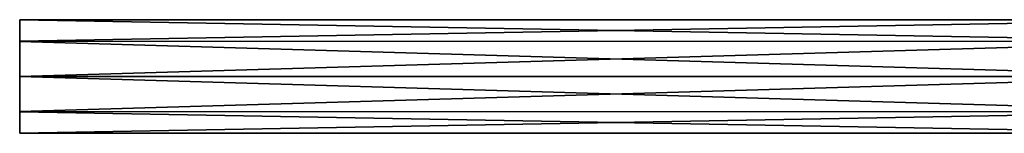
# Model space of a CAD drawing. Header units: millimetres. Extents: x -294 to 294, y -16 to 444.
# Tile 106 of 256: x -294 to -285.743, y 428.524 to 429.476. Entities that reach past the tile are written whole.
import ezdxf

# ---------------------------------------------------------------- set-up
doc = ezdxf.new("R2010")
doc.units = ezdxf.units.MM
doc.header["$LTSCALE"] = 65.185185
for name, color, linetype in [('1716', 7, 'CONTINUOUS'), ('1717', 7, 'CONTINUOUS'), ('1718', 7, 'CONTINUOUS'), ('277', 7, 'CONTINUOUS'), ('278', 7, 'CONTINUOUS'), ('279', 7, 'CONTINUOUS')]:
    doc.layers.add(name, color=color, linetype=linetype)

msp = doc.modelspace()

# ---------------------------------------------------------------- linework, layer by layer
at = {"layer": '1716', "linetype": 'Continuous'}
for points in [[(-284, 429.4752, -252.4745), (-284, 429.4759, -252.7832), (-294, 429.4759, -252.4768), (-284, 429.4752, -252.4745)], [(-294, 429.2955, -252.2267), (-284, 429.4752, -252.4745), (-294, 429.4759, -252.4768), (-294, 429.2955, -252.2267)], [(-284, 429.4759, -252.7832), (-284, 429.2955, -253.0333), (-294, 429.4752, -252.7855), (-284, 429.4759, -252.7832)], [(-294, 429.4759, -252.4768), (-284, 429.4759, -252.7832), (-294, 429.4752, -252.7855), (-294, 429.4759, -252.4768)], [(-284, 429.2939, -252.2256), (-284, 429.4752, -252.4745), (-294, 429.2955, -252.2267), (-284, 429.2939, -252.2256)], [(-294, 429.4752, -252.7855), (-284, 429.2955, -253.0333), (-294, 429.2939, -253.0344), (-294, 429.4752, -252.7855)], [(-294, 429, -252.13), (-284, 429.2939, -252.2256), (-294, 429.2955, -252.2267), (-294, 429, -252.13)], [(-284, 429.2955, -253.0333), (-284, 429, -253.13), (-294, 429.2939, -253.0344), (-284, 429.2955, -253.0333)], [(-294, 429.2939, -253.0344), (-284, 429, -253.13), (-294, 429, -253.13), (-294, 429.2939, -253.0344)], [(-284, 429, -252.13), (-284, 429.2939, -252.2256), (-294, 429, -252.13), (-284, 429, -252.13)]]:
    msp.add_3dface(points, dxfattribs=at)
at = {"layer": '1717', "linetype": 'Continuous'}
for points in [[(-294, 429, -253.13), (-284, 428.7061, -253.0344), (-294, 428.7045, -253.0333), (-294, 429, -253.13)], [(-284, 428.7045, -252.2267), (-284, 429, -252.13), (-294, 428.7061, -252.2256), (-284, 428.7045, -252.2267)], [(-284, 429, -252.13), (-294, 429, -252.13), (-294, 428.7061, -252.2256), (-284, 429, -252.13)], [(-284, 429, -253.13), (-284, 428.7061, -253.0344), (-294, 429, -253.13), (-284, 429, -253.13)], [(-294, 428.5248, -252.4745), (-284, 428.7045, -252.2267), (-294, 428.7061, -252.2256), (-294, 428.5248, -252.4745)], [(-284, 428.7061, -253.0344), (-284, 428.5248, -252.7855), (-294, 428.7045, -253.0333), (-284, 428.7061, -253.0344)], [(-284, 428.5241, -252.4768), (-284, 428.7045, -252.2267), (-294, 428.5248, -252.4745), (-284, 428.5241, -252.4768)], [(-294, 428.7045, -253.0333), (-284, 428.5248, -252.7855), (-294, 428.5241, -252.7832), (-294, 428.7045, -253.0333)], [(-294, 428.5241, -252.7832), (-284, 428.5241, -252.4768), (-294, 428.5248, -252.4745), (-294, 428.5241, -252.7832)], [(-284, 428.5248, -252.7855), (-284, 428.5241, -252.4768), (-294, 428.5241, -252.7832), (-284, 428.5248, -252.7855)]]:
    msp.add_3dface(points, dxfattribs=at)
at = {"layer": '1718', "linetype": 'Continuous'}
for points in [[(-294, 429.4759, -252.4768), (-294, 428.5241, -252.7832), (-294, 428.5248, -252.4745), (-294, 429.4759, -252.4768)], [(-294, 429.4759, -252.4768), (-294, 429.4752, -252.7855), (-294, 428.5241, -252.7832), (-294, 429.4759, -252.4768)], [(-294, 429.2955, -252.2267), (-294, 429.4759, -252.4768), (-294, 428.5248, -252.4745), (-294, 429.2955, -252.2267)], [(-294, 429.4752, -252.7855), (-294, 428.7045, -253.0333), (-294, 428.5241, -252.7832), (-294, 429.4752, -252.7855)], [(-294, 429.4752, -252.7855), (-294, 429.2939, -253.0344), (-294, 428.7045, -253.0333), (-294, 429.4752, -252.7855)], [(-294, 429.2955, -252.2267), (-294, 428.5248, -252.4745), (-294, 428.7061, -252.2256), (-294, 429.2955, -252.2267)], [(-294, 429, -252.13), (-294, 429.2955, -252.2267), (-294, 428.7061, -252.2256), (-294, 429, -252.13)], [(-294, 429.2939, -253.0344), (-294, 429, -253.13), (-294, 428.7045, -253.0333), (-294, 429.2939, -253.0344)]]:
    msp.add_3dface(points, dxfattribs=at)
at = {"layer": '277', "linetype": 'Continuous'}
for points in [[(-294, 429.4759, -41.8468), (-284, 429.4759, -42.1532), (-294, 429.4752, -42.1555), (-294, 429.4759, -41.8468)], [(-284, 429.4759, -42.1532), (-284, 429.2955, -42.4033), (-294, 429.4752, -42.1555), (-284, 429.4759, -42.1532)], [(-294, 429.2955, -41.5967), (-284, 429.4752, -41.8445), (-294, 429.4759, -41.8468), (-294, 429.2955, -41.5967)], [(-284, 429.4752, -41.8445), (-284, 429.4759, -42.1532), (-294, 429.4759, -41.8468), (-284, 429.4752, -41.8445)], [(-294, 429.4752, -42.1555), (-284, 429.2955, -42.4033), (-294, 429.2939, -42.4044), (-294, 429.4752, -42.1555)], [(-284, 429.2939, -41.5956), (-284, 429.4752, -41.8445), (-294, 429.2955, -41.5967), (-284, 429.2939, -41.5956)], [(-284, 429.2955, -42.4033), (-284, 429, -42.5), (-294, 429.2939, -42.4044), (-284, 429.2955, -42.4033)], [(-294, 429, -41.5), (-284, 429.2939, -41.5956), (-294, 429.2955, -41.5967), (-294, 429, -41.5)], [(-294, 429.2939, -42.4044), (-284, 429, -42.5), (-294, 429, -42.5), (-294, 429.2939, -42.4044)], [(-284, 429, -41.5), (-284, 429.2939, -41.5956), (-294, 429, -41.5), (-284, 429, -41.5)]]:
    msp.add_3dface(points, dxfattribs=at)
at = {"layer": '278', "linetype": 'Continuous'}
for points in [[(-294, 429, -42.5), (-284, 428.7061, -42.4044), (-294, 428.7045, -42.4033), (-294, 429, -42.5)], [(-284, 429, -42.5), (-284, 428.7061, -42.4044), (-294, 429, -42.5), (-284, 429, -42.5)], [(-284, 429, -41.5), (-294, 429, -41.5), (-294, 428.7061, -41.5956), (-284, 429, -41.5)], [(-284, 428.7045, -41.5967), (-284, 429, -41.5), (-294, 428.7061, -41.5956), (-284, 428.7045, -41.5967)], [(-294, 428.5248, -41.8445), (-284, 428.7045, -41.5967), (-294, 428.7061, -41.5956), (-294, 428.5248, -41.8445)], [(-284, 428.7061, -42.4044), (-284, 428.5248, -42.1555), (-294, 428.7045, -42.4033), (-284, 428.7061, -42.4044)], [(-284, 428.5241, -41.8468), (-284, 428.7045, -41.5967), (-294, 428.5248, -41.8445), (-284, 428.5241, -41.8468)], [(-294, 428.7045, -42.4033), (-284, 428.5248, -42.1555), (-294, 428.5241, -42.1532), (-294, 428.7045, -42.4033)], [(-294, 428.5241, -42.1532), (-284, 428.5241, -41.8468), (-294, 428.5248, -41.8445), (-294, 428.5241, -42.1532)], [(-284, 428.5248, -42.1555), (-284, 428.5241, -41.8468), (-294, 428.5241, -42.1532), (-284, 428.5248, -42.1555)]]:
    msp.add_3dface(points, dxfattribs=at)
at = {"layer": '279', "linetype": 'Continuous'}
for points in [[(-294, 429.4759, -41.8468), (-294, 428.5241, -42.1532), (-294, 428.5248, -41.8445), (-294, 429.4759, -41.8468)], [(-294, 429.4759, -41.8468), (-294, 429.4752, -42.1555), (-294, 428.5241, -42.1532), (-294, 429.4759, -41.8468)], [(-294, 429.2955, -41.5967), (-294, 429.4759, -41.8468), (-294, 428.5248, -41.8445), (-294, 429.2955, -41.5967)], [(-294, 429.4752, -42.1555), (-294, 428.7045, -42.4033), (-294, 428.5241, -42.1532), (-294, 429.4752, -42.1555)], [(-294, 429.4752, -42.1555), (-294, 429.2939, -42.4044), (-294, 428.7045, -42.4033), (-294, 429.4752, -42.1555)], [(-294, 429.2955, -41.5967), (-294, 428.5248, -41.8445), (-294, 428.7061, -41.5956), (-294, 429.2955, -41.5967)], [(-294, 429, -41.5), (-294, 429.2955, -41.5967), (-294, 428.7061, -41.5956), (-294, 429, -41.5)], [(-294, 429.2939, -42.4044), (-294, 429, -42.5), (-294, 428.7045, -42.4033), (-294, 429.2939, -42.4044)]]:
    msp.add_3dface(points, dxfattribs=at)

doc.saveas('drawing.dxf')
